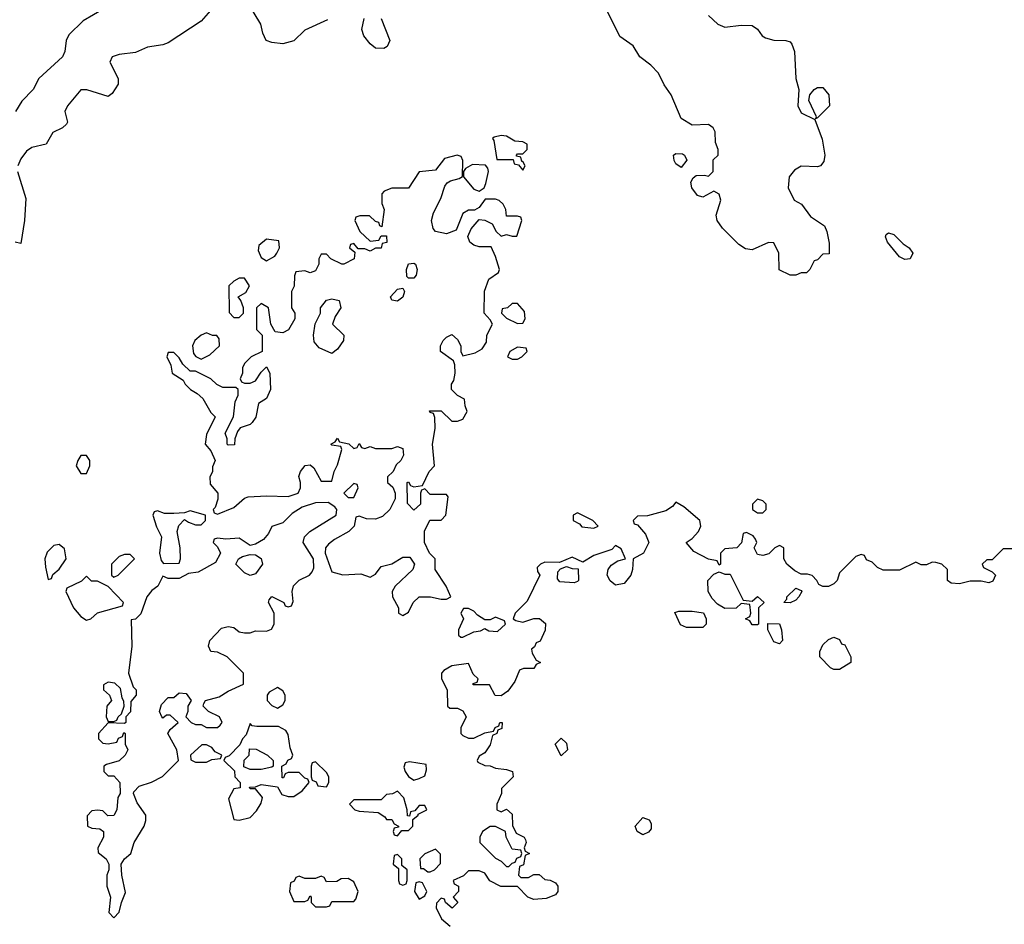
# Model space of a CAD drawing. Header units: inches. Extents: x 2601682 to 2755810, y 449311 to 584050.
# Tile 170 of 256: x 2614425 to 2618035, y 521510 to 524826. Entities that reach past the tile are written whole.
import ezdxf

# ---------------------------------------------------------------- set-up
doc = ezdxf.new("R2010")
doc.units = ezdxf.units.IN
doc.header["$MEASUREMENT"] = 0
doc.layers.add('C6512', color=7, linetype='Continuous')

msp = doc.modelspace()

# ---------------------------------------------------------------- linework, layer by layer
at = {"layer": 'C6512', "color": 2}
for points, elevation in [([(2615150, 524889.2), (2615090, 524821.2), (2614970, 524741.2), (2614950, 524734), (2614894.4, 524725.6), (2614850, 524705.2), (2614790, 524699), (2614764.7, 524690), (2614756, 524670), (2614786, 524610), (2614786.8, 524590), (2614764.9, 524555.1), (2614750, 524544), (2614670.9, 524569.1), (2614650, 524569), (2614600.7, 524510), (2614590.7, 524490), (2614601, 524450), (2614597.3, 524442.7), (2614582, 524430), (2614547.1, 524412.9), (2614522, 524370), (2614470, 524357.2), (2614450, 524343.7), (2614430, 524316), (2614418.7, 524290)], 26), ([(2615554, 524826), (2615470, 524788), (2615430, 524748), (2615390, 524738), (2615350, 524742), (2615328.7, 524750), (2615316.5, 524776.5), (2615309.2, 524810), (2615263.6, 524883.6)], 26), ([(2614733.7, 524866.3), (2614658, 524822), (2614606, 524770), (2614596, 524750), (2614590.9, 524709.1), (2614582, 524690), (2614496, 524610), (2614474.8, 524570), (2614433.2, 524526.8), (2614410.4, 524489.6)], 22), ([(2616950, 524841), (2616984.7, 524810), (2617010, 524798.8), (2617070, 524806), (2617110, 524804.7), (2617130, 524791.3), (2617147.1, 524767.1), (2617159.8, 524759.8), (2617190, 524750.8), (2617234, 524750), (2617250, 524744.7), (2617256.3, 524736.3), (2617266, 524710), (2617270.8, 524610.8), (2617281, 524570), (2617278, 524510), (2617290, 524484.7), (2617339.6, 524459.6), (2617367.5, 524387.5), (2617376.4, 524330), (2617373.3, 524306.7), (2617361, 524290), (2617350, 524286.3), (2617290.5, 524289.5), (2617265.5, 524274.5), (2617246, 524250), (2617242.8, 524210), (2617264.9, 524164.9), (2617291.3, 524150), (2617324.5, 524104.5), (2617376, 524070), (2617384.7, 524050), (2617392.7, 524007.3), (2617392.7, 523967.3), (2617370, 523966), (2617350, 523946), (2617338, 523942), (2617322, 523910), (2617310, 523898), (2617290, 523898), (2617270.7, 523889.3), (2617249.2, 523889.2), (2617209.2, 523909.2), (2617208.7, 523970), (2617190, 524008), (2617170, 524008.7), (2617110, 523982.7), (2617086, 523986), (2617062, 524002), (2617002, 524062), (2616982, 524090), (2616978, 524110), (2616995.3, 524164.7), (2616990, 524186), (2616970, 524198), (2616930, 524175.3), (2616910, 524182), (2616889.2, 524210), (2616885.2, 524230), (2616893.6, 524246.4), (2616905.6, 524254.4), (2616936, 524256), (2616950, 524252), (2616968, 524270), (2616968, 524312), (2616986, 524330), (2616986, 524350), (2616976.4, 524376.4), (2616974.6, 524414.6), (2616968, 524430), (2616950, 524442), (2616890, 524439), (2616850, 524464), (2616814, 524550), (2616787.6, 524587.6), (2616766.6, 524630), (2616739.1, 524659.1), (2616699, 524690), (2616674, 524730), (2616624.8, 524764.8), (2616578.9, 524858.9)], 26), ([(2615751, 524830), (2615782, 524750), (2615772.7, 524727.3), (2615759.6, 524720.4), (2615730, 524722), (2615710, 524738), (2615686.3, 524766.3), (2615679, 524790), (2615688, 524830)], 26), ([(2614417.1, 524270), (2614447.7, 524170), (2614442.8, 524090), (2614430, 524006), (2614408.7, 524010)], 26), ([(2618070, 522886), (2618030, 522886), (2617990, 522846), (2617970, 522846), (2617954, 522830), (2617958, 522818), (2617990, 522802), (2618002, 522790), (2617992.7, 522767.3), (2617978, 522762), (2617950, 522768), (2617910, 522768), (2617870, 522758), (2617840.4, 522760.4), (2617826, 522770), (2617826, 522810), (2617806, 522830), (2617783.6, 522836.4), (2617770, 522838), (2617750, 522828), (2617730, 522828), (2617710, 522838), (2617650, 522808), (2617590, 522808), (2617570, 522818), (2617550, 522838), (2617530, 522846), (2617522, 522862), (2617510, 522866), (2617490, 522858), (2617430, 522798), (2617422, 522770), (2617410, 522758), (2617390, 522748.7), (2617370, 522748.7), (2617355.3, 522755.3), (2617348, 522770), (2617330, 522788), (2617313.6, 522793.6), (2617290, 522794), (2617266.3, 522806.3), (2617238, 522830), (2617226, 522850), (2617226, 522890), (2617210, 522898), (2617194, 522890), (2617171.6, 522868.4), (2617150, 522862), (2617130, 522866), (2617118, 522890), (2617128, 522910), (2617122, 522922), (2617114.6, 522934.6), (2617090, 522946), (2617078, 522942), (2617071.6, 522908.4), (2617054, 522890), (2617010, 522886), (2616994, 522870), (2616994, 522830), (2616990, 522826), (2616982, 522842), (2616950, 522848), (2616896.5, 522876.5), (2616868, 522910), (2616890, 522924.7), (2616913.2, 522950), (2616922, 522970), (2616918, 522990), (2616860.4, 523040.4), (2616830, 523058), (2616818.8, 523041.2), (2616794.4, 523025.6), (2616727.3, 523007.3), (2616690, 523006), (2616674, 522990), (2616678, 522978), (2616690, 522974), (2616719.8, 522939.8), (2616731.3, 522910), (2616712, 522870), (2616674, 522850), (2616672, 522810), (2616666, 522790), (2616641, 522759), (2616610, 522753.2), (2616589.3, 522769.3), (2616579, 522790), (2616582, 522810), (2616593.2, 522826.8), (2616618, 522842), (2616646, 522850), (2616630, 522886), (2616610, 522898), (2616596, 522884), (2616530, 522862), (2616490, 522838), (2616450, 522855.3), (2616403.6, 522836.4), (2616350, 522838), (2616334, 522830), (2616322, 522818), (2616323.6, 522803.6), (2616332, 522790), (2616285.4, 522694.6), (2616242, 522650), (2616234, 522630), (2616243.6, 522623.6), (2616270, 522618), (2616310, 522631.3), (2616331.3, 522631.3), (2616352.7, 522612.7), (2616351.6, 522588.4), (2616332.7, 522547.3), (2616318, 522542), (2616312.7, 522527.3), (2616302, 522518), (2616303.6, 522503.6), (2616318, 522478), (2616334, 522470), (2616318, 522462), (2616310, 522448), (2616272.7, 522447.3), (2616258, 522442), (2616239.8, 522400.2), (2616214.8, 522365.2), (2616190, 522348), (2616168.9, 522348.9), (2616147.3, 522387.3), (2616087.3, 522387.3), (2616087.3, 522392.7), (2616102, 522398), (2616106, 522410), (2616087.3, 522427.3), (2616070, 522466), (2616010, 522458), (2615979.6, 522440.4), (2615972, 522430), (2615972, 522410), (2615992, 522370), (2615994, 522310), (2616002, 522302), (2616030, 522302), (2616050, 522292), (2616062, 522270), (2616042, 522230), (2616042, 522210), (2616050, 522202), (2616070, 522192), (2616090, 522192), (2616130, 522212), (2616162, 522218), (2616168, 522232), (2616182, 522238), (2616186, 522250), (2616194, 522250), (2616192.7, 522227.3), (2616178, 522222), (2616174, 522210), (2616158, 522202), (2616150, 522168), (2616130, 522138), (2616110, 522126), (2616102, 522110), (2616104.7, 522104.7), (2616130, 522092), (2616150, 522091.3), (2616170, 522082), (2616210, 522078), (2616232, 522070), (2616234, 522050), (2616192, 522008), (2616191.1, 521988.9), (2616174, 521950), (2616174, 521930), (2616190, 521922), (2616210, 521932), (2616230, 521914), (2616231.6, 521871.6), (2616244.7, 521844.7), (2616274, 521830), (2616279.6, 521819.6), (2616282, 521810), (2616274, 521790), (2616278, 521778), (2616294, 521770), (2616278, 521762), (2616271.6, 521728.4), (2616258, 521722), (2616254, 521690), (2616262, 521682), (2616290, 521682), (2616310, 521692), (2616330, 521692), (2616350, 521674), (2616370, 521672), (2616390, 521662), (2616398, 521650), (2616398, 521630), (2616390, 521618), (2616355.3, 521604.7), (2616310, 521601.2), (2616288, 521610), (2616250, 521648), (2616188.9, 521648.9), (2616148.9, 521668.9), (2616130, 521698), (2616110, 521706), (2616070, 521706), (2616052.7, 521687.3), (2616014, 521670), (2616018, 521658), (2616034, 521650), (2616034, 521630), (2616014, 521610), (2616031.3, 521590), (2616011.1, 521568.9), (2615986, 521590), (2615982, 521602), (2615970, 521606), (2615952.7, 521587.3), (2615952, 521570), (2615972, 521530), (2616003.6, 521503.6)], 30)]:
    msp.add_lwpolyline(points, dxfattribs=dict(at, elevation=elevation))
for points, elevation in [([(2617342, 524462), (2617346, 524470), (2617318, 524530), (2617322, 524550), (2617338, 524570), (2617350, 524578), (2617370, 524578), (2617391.3, 524550), (2617394, 524510), (2617350, 524466)], 26), ([(2616190, 524401.2), (2616164.5, 524395.5), (2616158, 524390), (2616162.8, 524382.8), (2616174, 524314), (2616234, 524314), (2616238, 524298), (2616254, 524294), (2616270, 524274), (2616278, 524290), (2616270, 524306), (2616266, 524306), (2616262, 524322), (2616246, 524326), (2616246, 524330), (2616250, 524334), (2616270, 524334), (2616286, 524350), (2616286, 524370), (2616270, 524378), (2616240.4, 524380.4), (2616210, 524399)], 30), ([(2616029.3, 524329.3), (2615982.8, 524317.3), (2615950, 524274), (2615890, 524268), (2615850, 524208), (2615790, 524208), (2615762, 524198), (2615752.7, 524187.3), (2615752.7, 524152.7), (2615762, 524130), (2615752.7, 524067.3), (2615746, 524070), (2615742, 524082), (2615730, 524086), (2615707.3, 524107.3), (2615672.7, 524107.3), (2615658, 524102), (2615654, 524090), (2615672, 524050), (2615710, 524014), (2615742, 524018), (2615750, 524034), (2615770, 524034), (2615770.7, 524009.3), (2615754, 524006), (2615750.9, 523989.1), (2615730, 523988), (2615710, 523978), (2615690, 523986), (2615666, 523986), (2615650, 524006), (2615638, 524002), (2615634, 523990), (2615654, 523974), (2615652, 523950), (2615614, 523930), (2615606, 523930), (2615566, 523950), (2615550, 523966), (2615530, 523966), (2615522, 523950), (2615522, 523930), (2615510, 523906), (2615490, 523898), (2615470, 523906), (2615438, 523902), (2615432.7, 523887.3), (2615431.1, 523848.9), (2615422, 523830), (2615422, 523770), (2615434, 523750), (2615434, 523730), (2615411.3, 523688.7), (2615390, 523678), (2615362, 523682), (2615346, 523710), (2615338, 523770), (2615310, 523786), (2615294, 523770), (2615294, 523690), (2615314, 523670), (2615314, 523610), (2615274, 523590), (2615250, 523566), (2615242, 523550), (2615242, 523530), (2615234, 523510), (2615238, 523498), (2615250, 523494), (2615270, 523494), (2615290, 523502), (2615310, 523534), (2615330, 523554), (2615342, 523530), (2615344.7, 523470), (2615330, 523438), (2615301, 523419), (2615290.8, 523369.2), (2615278, 523350), (2615270, 523342), (2615234, 523330), (2615223.6, 523316.4), (2615214, 523290), (2615212.7, 523267.3), (2615190, 523266), (2615186, 523270), (2615186, 523290), (2615178, 523310), (2615208.7, 523370), (2615215.3, 523424.7), (2615226, 523450), (2615226, 523470), (2615218, 523478), (2615170, 523478), (2615148.4, 523488.4), (2615126, 523510), (2615102, 523522), (2615070, 523538), (2615050, 523538), (2615023.1, 523563.1), (2615010, 523586), (2614990, 523606), (2614970, 523606), (2614964.7, 523590), (2614979.6, 523559.6), (2614984.7, 523530), (2615024.7, 523504.7), (2615032, 523490), (2615052, 523470), (2615076, 523456), (2615096.9, 523436.9), (2615126, 523386), (2615142, 523370), (2615110, 523306), (2615104.7, 523270), (2615125.4, 523245.4), (2615142, 523210), (2615132.7, 523187.3), (2615131.6, 523168.4), (2615122, 523150), (2615123.6, 523123.6), (2615151.3, 523090), (2615151.1, 523068.9), (2615142, 523038), (2615134, 523030), (2615138, 523018), (2615150, 523014), (2615210, 523038), (2615250, 523072), (2615263.1, 523076.9), (2615330, 523081), (2615410, 523078), (2615446, 523090), (2615455.3, 523110), (2615455.3, 523130), (2615449.1, 523150.9), (2615455.3, 523170), (2615472, 523192), (2615490, 523194), (2615503.6, 523183.6), (2615530, 523134), (2615570, 523134), (2615578, 523170), (2615590, 523194), (2615606, 523250), (2615602, 523262), (2615570, 523266), (2615566, 523270), (2615582, 523278), (2615590, 523292), (2615598, 523278), (2615631.6, 523271.6), (2615650, 523254), (2615662, 523258), (2615670, 523272), (2615678, 523258), (2615690, 523254), (2615710, 523262), (2615730, 523254), (2615790, 523254), (2615810, 523262), (2615830, 523254), (2615832, 523230), (2615822, 523210), (2615805.4, 523194.6), (2615794, 523170), (2615774, 523150), (2615774, 523130), (2615792.7, 523112.7), (2615802, 523090), (2615802, 523070), (2615782, 523030), (2615755.3, 523004.7), (2615730, 522995.3), (2615696.4, 522996.4), (2615670, 523006), (2615658, 523002), (2615652, 522970), (2615632, 522950), (2615579.1, 522920.9), (2615556.8, 522903.2), (2615546, 522890), (2615544.7, 522870), (2615570, 522802), (2615610, 522790.8), (2615675.3, 522795.3), (2615710, 522782), (2615730, 522794), (2615750, 522822), (2615790, 522831), (2615830, 522856), (2615855.3, 522855.3), (2615872, 522830), (2615866, 522810), (2615802, 522750), (2615791.3, 522730), (2615792, 522710), (2615814, 522670), (2615814, 522650), (2615830, 522642), (2615850, 522654), (2615868, 522690), (2615889.4, 522710.6), (2615930.8, 522710.8), (2615970, 522702), (2615990, 522702), (2616006, 522710), (2615988.7, 522750), (2615948.7, 522810), (2615948, 522850), (2615928, 522870), (2615908.7, 522910), (2615908.9, 522951.1), (2615928.7, 522991.3), (2615970, 522992), (2615988, 523010), (2615996.4, 523076.4), (2615990, 523086), (2615930, 523086), (2615910, 523106), (2615898, 523102), (2615894, 523090), (2615894, 523050), (2615870, 523028.7), (2615847.3, 523052.7), (2615846, 523130), (2615850, 523132), (2615858, 523118), (2615870, 523114), (2615902, 523118), (2615926, 523170), (2615946, 523190), (2615939, 523270), (2615948, 523328), (2615947.3, 523367.3), (2615942, 523382), (2615930, 523386), (2615928, 523392), (2615970, 523392), (2616010, 523354), (2616030, 523354), (2616050, 523362), (2616066, 523390), (2616058, 523410), (2616055.3, 523435.3), (2616030, 523448), (2616008, 523470), (2616008, 523490), (2616016.4, 523503.6), (2616022, 523530), (2616020.4, 523560.4), (2616015.3, 523575.3), (2615968, 523610), (2615968, 523630), (2615978, 523650), (2615990, 523662), (2616010, 523672), (2616030, 523654), (2616042, 523630), (2616042, 523610), (2616050, 523594), (2616094.6, 523605.4), (2616120.4, 523619.6), (2616136.4, 523643.6), (2616138, 523670), (2616158, 523710), (2616150, 523726), (2616128, 523750), (2616129.1, 523830.9), (2616145.2, 523874.8), (2616180.4, 523899.6), (2616184, 523910), (2616170, 523958), (2616153.6, 523993.6), (2616110, 523993.2), (2616090, 523999), (2616075.3, 524010), (2616068.4, 524031.6), (2616080.2, 524059.8), (2616110, 524094), (2616130, 524091.3), (2616157.3, 524077.3), (2616172, 524050), (2616190, 524032), (2616210, 524038), (2616230, 524032), (2616247.3, 524032.7), (2616266, 524090), (2616262, 524102), (2616250, 524106), (2616210, 524106), (2616208, 524130), (2616198, 524150), (2616183.1, 524163.1), (2616170, 524168.7), (2616131.6, 524168.4), (2616110, 524138), (2616092, 524128), (2616070, 524128), (2616050, 524115.3), (2616025.4, 524054.6), (2615990, 524041.2), (2615949.3, 524049.3), (2615940.7, 524060.7), (2615934.5, 524090), (2615942.4, 524117.6), (2615969.4, 524170), (2615984.1, 524215.9), (2615992.3, 524227.7), (2616004.8, 524235.2), (2616036.5, 524243.5), (2616048.9, 524251.1), (2616049.2, 524310), (2616044, 524324)], 30), ([(2616850, 524284), (2616830, 524298), (2616824, 524310), (2616822, 524330), (2616830, 524336), (2616854.8, 524334.8), (2616862, 524330), (2616871.1, 524311.1)], 26), ([(2616085.4, 524294.6), (2616059.6, 524280.4), (2616052, 524270), (2616052, 524250), (2616090, 524204.7), (2616110, 524198), (2616128, 524210), (2616134.6, 524225.4), (2616144, 524270), (2616142, 524282), (2616132.7, 524292.7)], 30), ([(2617670, 523946.6), (2617650, 523957.2), (2617606, 524010), (2617599, 524030), (2617602, 524038), (2617610, 524044.7), (2617630, 524038.8), (2617664.1, 524004.1), (2617686, 523990), (2617698.8, 523970), (2617690, 523949.3)], 26), ([(2615330, 524022), (2615302, 523998), (2615299.6, 523979.6), (2615310, 523954), (2615330, 523942), (2615360.4, 523959.6), (2615368, 523970), (2615378, 523990), (2615375.3, 524015.3)], 30), ([(2615850, 523879), (2615844.5, 523884.5), (2615843.7, 523910), (2615850, 523930.7), (2615870, 523933.4), (2615876, 523930), (2615882.8, 523910), (2615878.8, 523890), (2615870, 523879)], 30), ([(2615250, 523878), (2615230, 523878), (2615210, 523868), (2615192, 523850), (2615192.7, 523752.7), (2615210, 523734), (2615230, 523734), (2615246, 523750), (2615246, 523770), (2615236.4, 523796.4), (2615226, 523810), (2615254.6, 523825.4), (2615268, 523850)], 30), ([(2615810, 523794), (2615790, 523798), (2615785.2, 523810), (2615810, 523838.8), (2615830, 523842), (2615836, 523830), (2615830, 523809)], 30), ([(2615570, 523602), (2615522.7, 523622.7), (2615505.2, 523645.2), (2615502, 523670), (2615508.4, 523711.6), (2615528, 523750), (2615528, 523770), (2615550, 523798), (2615570, 523802.8), (2615596.8, 523796.8), (2615602.8, 523770), (2615582, 523738), (2615572, 523710), (2615614, 523670), (2615612, 523650), (2615590, 523618)], 30), ([(2616250, 523786), (2616230, 523786), (2616214, 523770), (2616194, 523766), (2616192, 523750), (2616210, 523732), (2616250, 523712), (2616270, 523714), (2616278, 523730), (2616276.4, 523756.4)], 30), ([(2615110, 523678), (2615090, 523669), (2615066.8, 523650), (2615058.8, 523630), (2615062.8, 523602.8), (2615071, 523591), (2615090, 523582), (2615122, 523598), (2615158, 523630), (2615156.4, 523656.4), (2615148, 523668), (2615132, 523668)], 30), ([(2616250, 523626), (2616222, 523610), (2616214, 523590), (2616230, 523582), (2616250, 523582), (2616266, 523590), (2616286, 523610), (2616282, 523622)], 30), ([(2614670, 523228), (2614650, 523228), (2614638, 523210), (2614632, 523190), (2614650, 523162), (2614670, 523162), (2614682, 523190), (2614682, 523210)], 30), ([(2615650, 523126), (2615614, 523090), (2615630, 523074), (2615650, 523074), (2615666, 523110), (2615662, 523122)], 30), ([(2617130, 523068.7), (2617111.3, 523050), (2617112, 523030), (2617130, 523018), (2617150, 523018), (2617162, 523030), (2617162, 523050), (2617150, 523062)], 30), ([(2615556.4, 523056.4), (2615510, 523055.3), (2615460.7, 523039.3), (2615424, 523016), (2615390, 522982), (2615350, 522968), (2615337.3, 522942.7), (2615319.3, 522920.7), (2615290, 522904), (2615270, 522899), (2615230, 522925.2), (2615181.2, 522921.2), (2615150, 522926), (2615138, 522922), (2615134, 522910), (2615150, 522894), (2615162, 522870), (2615143.6, 522836.4), (2615079.6, 522800.4), (2615043.6, 522796.4), (2615010, 522778), (2614970, 522778), (2614950, 522786), (2614932, 522750), (2614910, 522734), (2614890.8, 522710), (2614870, 522648), (2614850, 522628), (2614834, 522626), (2614836, 522530), (2614824.7, 522430), (2614841, 522381), (2614852, 522370), (2614852, 522350), (2614832.7, 522327.3), (2614831.1, 522288.9), (2614814, 522270), (2614814, 522250), (2614810, 522246), (2614750, 522248), (2614714, 522210), (2614714, 522190), (2614730, 522174), (2614750, 522172), (2614782, 522178), (2614787.3, 522192.7), (2614802, 522198), (2614807.3, 522212.7), (2614812, 522210), (2614812, 522170), (2614822, 522150), (2614812, 522130), (2614790, 522108.7), (2614743.6, 522096.4), (2614734, 522090), (2614734, 522070), (2614750, 522054), (2614770, 522054), (2614792, 522030), (2614794, 521990), (2614785.4, 521974.6), (2614782, 521930), (2614770, 521908.7), (2614748, 521908), (2614730, 521926), (2614710, 521928), (2614690, 521926), (2614672.7, 521907.3), (2614674, 521870), (2614690, 521862), (2614719.6, 521859.6), (2614732, 521850), (2614732, 521830), (2614712, 521790), (2614712.7, 521772.7), (2614742, 521750), (2614752, 521730), (2614752, 521710), (2614744.7, 521690), (2614744.7, 521650), (2614758, 521610), (2614752.7, 521552.7), (2614770, 521534), (2614790, 521554), (2614798, 521590), (2614813.6, 521626.4), (2614799.3, 521690), (2614797.2, 521730), (2614809.5, 521750.5), (2614832.7, 521770), (2614845.2, 521810), (2614882, 521870), (2614888, 521890), (2614888, 521910), (2614855.5, 521955.5), (2614842, 521990), (2614844, 521996), (2614863.7, 522016.3), (2614909.1, 522030.9), (2614948.4, 522051.6), (2615008, 522110), (2615001.2, 522150), (2614968, 522210), (2614976.4, 522223.6), (2615006, 522250), (2614976.4, 522276.4), (2614963.6, 522276.4), (2614950, 522266), (2614946, 522270), (2614938, 522290), (2614944.7, 522315.3), (2614970, 522342), (2614990, 522342), (2615010, 522358), (2615036, 522356), (2615054, 522330), (2615042, 522310), (2615042, 522290), (2615034, 522270), (2615054, 522250), (2615070, 522242), (2615090, 522242), (2615110, 522232), (2615150, 522232), (2615160.4, 522239.6), (2615168, 522250), (2615158, 522270), (2615118, 522290), (2615098, 522310), (2615100.4, 522319.6), (2615106, 522330), (2615156.5, 522343.5), (2615190, 522364.7), (2615246, 522390), (2615246, 522430), (2615186, 522490), (2615150, 522508), (2615126, 522510), (2615118, 522530), (2615122, 522550), (2615164.7, 522595.3), (2615190, 522602), (2615210, 522598), (2615230, 522582), (2615250, 522578), (2615270, 522578), (2615290, 522586), (2615330, 522584.7), (2615348.4, 522591.6), (2615358, 522610), (2615358, 522650), (2615338, 522690), (2615340.4, 522699.6), (2615350, 522711.3), (2615394, 522690), (2615398, 522678), (2615410, 522674), (2615422, 522678), (2615427.3, 522692.7), (2615424, 522730), (2615429.3, 522750.7), (2615450, 522771.3), (2615488, 522790), (2615498, 522802), (2615503.1, 522816.9), (2615502, 522850), (2615464, 522910), (2615469, 522930), (2615489, 522950), (2615586, 523010), (2615588, 523030), (2615580.4, 523040.4)], 30), ([(2615050, 523026), (2615030, 523018), (2614990, 523015.3), (2614956.4, 523016.4), (2614930, 523026), (2614918, 523022), (2614914, 523010), (2614927.1, 522967.1), (2614944.7, 522930), (2614938, 522870), (2614943.6, 522843.6), (2614952.7, 522832.7), (2615010, 522834), (2615015.3, 522850), (2615014, 522890), (2615002, 522950), (2615008.4, 522971.6), (2615030, 522994), (2615043.6, 522983.6), (2615070, 522974), (2615090, 522974), (2615106, 522990), (2615106, 523010)], 30), ([(2616470, 523018), (2616454, 523010), (2616454, 522990), (2616478, 522978), (2616486.4, 522966.4), (2616530, 522962), (2616546, 522970), (2616526, 522990)], 30), ([(2614570, 522902), (2614550, 522898), (2614542, 522890), (2614526.4, 522873.6), (2614518, 522850), (2614519.6, 522819.6), (2614530, 522774), (2614542, 522778), (2614547.3, 522792.7), (2614570, 522812), (2614595.3, 522850), (2614590, 522886)], 30), ([(2614830, 522866), (2614810, 522866), (2614790, 522858), (2614762, 522830), (2614762, 522790), (2614770, 522782), (2614786, 522790), (2614846, 522850)], 30), ([(2615270, 522788), (2615250, 522798), (2615218, 522830), (2615228, 522850), (2615242, 522858), (2615270, 522866), (2615290, 522864.7), (2615310.8, 522850.8), (2615316, 522830), (2615290, 522795.3)], 30), ([(2616458, 522762), (2616405.6, 522765.6), (2616396.4, 522776.4), (2616398, 522802), (2616407.3, 522812.7), (2616430, 522822), (2616450, 522814), (2616472.7, 522812.7), (2616474, 522770), (2616470, 522766)], 30), ([(2614670, 522786), (2614651.6, 522768.4), (2614598, 522742), (2614594, 522730), (2614622, 522670), (2614650, 522638), (2614670, 522624.7), (2614686, 522630), (2614710, 522652), (2614802, 522678), (2614806, 522690), (2614750, 522748), (2614710, 522768), (2614688.4, 522768.4)], 30), ([(2617010, 522794), (2617030, 522794), (2617078, 522698), (2617110, 522694), (2617130, 522712), (2617154, 522690), (2617134, 522670), (2617134, 522610), (2617130, 522608), (2617110, 522608), (2617102, 522622), (2617086, 522630), (2617102, 522638), (2617106, 522650), (2617102, 522682), (2617070, 522686), (2617051.6, 522668.4), (2617010, 522668), (2616983.1, 522683.1), (2616964, 522704), (2616948.7, 522730), (2616948, 522770), (2616970, 522794), (2616990, 522802)], 30), ([(2617250, 522688.7), (2617226, 522690), (2617238, 522702), (2617238, 522710), (2617270, 522742), (2617290, 522734), (2617292, 522730), (2617282, 522710), (2617270, 522698)], 30), ([(2616070, 522668), (2616052.7, 522667.3), (2616042, 522650), (2616052, 522630), (2616034, 522590), (2616034, 522570), (2616042, 522562), (2616050, 522562), (2616090, 522582), (2616114.6, 522585.4), (2616130, 522594), (2616145.4, 522585.4), (2616176.4, 522583.6), (2616206, 522610), (2616202, 522622), (2616170, 522635.3), (2616150, 522626), (2616130, 522626), (2616103.1, 522643.1), (2616090, 522658)], 30), ([(2616870, 522598), (2616847.3, 522607.3), (2616827.3, 522652.7), (2616842, 522658), (2616890, 522658), (2616931.6, 522651.6), (2616942, 522630), (2616942, 522610), (2616930, 522598)], 30), ([(2617210, 522538), (2617190, 522546), (2617168, 522590), (2617167.3, 522612.7), (2617211, 522611), (2617218, 522590), (2617222, 522550)], 30), ([(2617410, 522444), (2617398, 522450), (2617358, 522490), (2617358, 522510), (2617370, 522534), (2617390, 522554), (2617410, 522562), (2617430, 522554), (2617438, 522538), (2617450, 522534), (2617472, 522490), (2617472, 522470), (2617430, 522444)], 30), ([(2614750, 522398), (2614732.7, 522387.3), (2614732, 522370), (2614754, 522350), (2614762, 522330), (2614744.7, 522310), (2614742, 522270), (2614750, 522254), (2614770, 522254), (2614782, 522258), (2614786, 522270), (2614798, 522282), (2614808, 522310), (2614807.3, 522327.3), (2614800.4, 522340.4), (2614794.6, 522374.6), (2614773.6, 522393.6)], 30), ([(2615370, 522378), (2615339.6, 522360.4), (2615332, 522350), (2615332, 522330), (2615350, 522312), (2615370, 522302), (2615390, 522314), (2615398, 522330), (2615398, 522350), (2615390, 522366)], 30), ([(2615270, 522246), (2615255.3, 522204.7), (2615242, 522190), (2615232.7, 522167.3), (2615192.7, 522127.3), (2615178, 522122), (2615174, 522110), (2615212.7, 522072.7), (2615214, 522050), (2615234, 522030), (2615234, 522010), (2615210, 522006), (2615191.3, 521970), (2615210, 521894), (2615230, 521892), (2615270, 521902), (2615293.6, 521926.4), (2615310, 521954), (2615315.3, 521975.3), (2615290, 522006), (2615270, 522006), (2615267.3, 522012.7), (2615290, 522014), (2615310, 522022), (2615370, 522014), (2615386.4, 521986.4), (2615410, 521978), (2615430, 521978), (2615460.4, 521999.6), (2615486, 522030), (2615482, 522042), (2615470, 522046), (2615450, 522066), (2615410, 522066), (2615398, 522062), (2615392.7, 522047.3), (2615387.3, 522047.3), (2615386, 522090), (2615402, 522098), (2615408, 522112), (2615422, 522118), (2615426, 522130), (2615416.4, 522156.4), (2615410, 522206), (2615400.4, 522220.4), (2615374.6, 522234.6), (2615294.6, 522234.6), (2615278, 522238)], 30), ([(2615110, 522168), (2615092.7, 522167.3), (2615052, 522130), (2615052.7, 522112.7), (2615070, 522104.7), (2615110, 522104.7), (2615130, 522114), (2615162, 522118), (2615166, 522130), (2615142, 522142), (2615130, 522158)], 30), ([(2616410, 522128), (2616388, 522170), (2616410, 522192), (2616430, 522174), (2616434, 522150)], 30), ([(2615270, 522078), (2615247.3, 522087.3), (2615248, 522112), (2615266, 522130), (2615267.3, 522152.7), (2615291.6, 522151.6), (2615334, 522130), (2615354, 522110), (2615354, 522090), (2615350, 522086), (2615310, 522078)], 30), ([(2615510, 522106), (2615498, 522102), (2615494, 522090), (2615494, 522050), (2615498, 522038), (2615512, 522032), (2615518, 522018), (2615550, 522014), (2615558, 522030), (2615558, 522050), (2615550, 522066)], 30), ([(2615854, 522106), (2615838, 522102), (2615834, 522086), (2615838, 522070), (2615850, 522052), (2615870, 522038), (2615890, 522044.7), (2615910, 522054), (2615916.4, 522076.4), (2615915.3, 522095.3)], 30), ([(2615810, 521998), (2615791.6, 521988.4), (2615770, 521986), (2615750, 521966), (2615650, 521966), (2615634, 521950), (2615654, 521930), (2615670, 521924.7), (2615739.6, 521919.6), (2615763.6, 521903.6), (2615770, 521894), (2615790, 521894), (2615798, 521878), (2615814, 521870), (2615814, 521866), (2615798, 521862), (2615794, 521850), (2615798, 521838), (2615810, 521834), (2615826, 521854), (2615850, 521854), (2615866, 521870), (2615866, 521894), (2615886, 521910), (2615886, 521914), (2615918, 521930), (2615910, 521946), (2615890, 521946), (2615874, 521926), (2615858, 521922), (2615854, 521906), (2615847.3, 521907.3), (2615846, 521930), (2615834, 521974)], 30), ([(2616710, 521838), (2616688.7, 521850), (2616682, 521870), (2616710, 521902), (2616732.7, 521892.7), (2616739.6, 521879.6), (2616739.6, 521860.4), (2616730, 521848)], 30), ([(2616170, 521868.7), (2616150, 521868), (2616122, 521850), (2616112, 521830), (2616112, 521810), (2616170, 521752), (2616190, 521742), (2616210, 521722), (2616218, 521722), (2616230, 521734), (2616242, 521738), (2616247.3, 521752.7), (2616262, 521758), (2616266, 521770), (2616262, 521782), (2616230, 521786), (2616208.9, 521828.9), (2616206, 521850)], 30), ([(2615810, 521766), (2615798, 521762), (2615794, 521730), (2615814, 521714), (2615814, 521670), (2615818, 521658), (2615830, 521654), (2615842, 521658), (2615846, 521670), (2615846, 521710), (2615826, 521726), (2615826, 521750)], 30), ([(2615950, 521786), (2615910, 521768), (2615892, 521750), (2615894, 521714), (2615906, 521714), (2615922, 521702), (2615930, 521702), (2615946, 521710), (2615967.3, 521732.7), (2615967.3, 521767.3)], 30), ([(2615530, 521686), (2615510, 521678), (2615470, 521678), (2615450, 521686), (2615438, 521682), (2615432, 521668), (2615418, 521662), (2615414, 521630), (2615430, 521594), (2615470, 521594), (2615482, 521598), (2615490, 521614), (2615494, 521610), (2615494, 521590), (2615510, 521574), (2615550, 521574), (2615562, 521578), (2615570, 521594), (2615650, 521594), (2615658, 521602), (2615666, 521630), (2615650, 521666), (2615630, 521678), (2615603.6, 521676.4), (2615587.3, 521667.3), (2615550, 521666), (2615542, 521682)], 30), ([(2615890, 521666), (2615878, 521662), (2615872, 521630), (2615890, 521602), (2615910, 521614), (2615918, 521630), (2615902, 521662)], 30)]:
    msp.add_lwpolyline(points, close=True, dxfattribs=dict(at, elevation=elevation))

doc.saveas('drawing.dxf')
